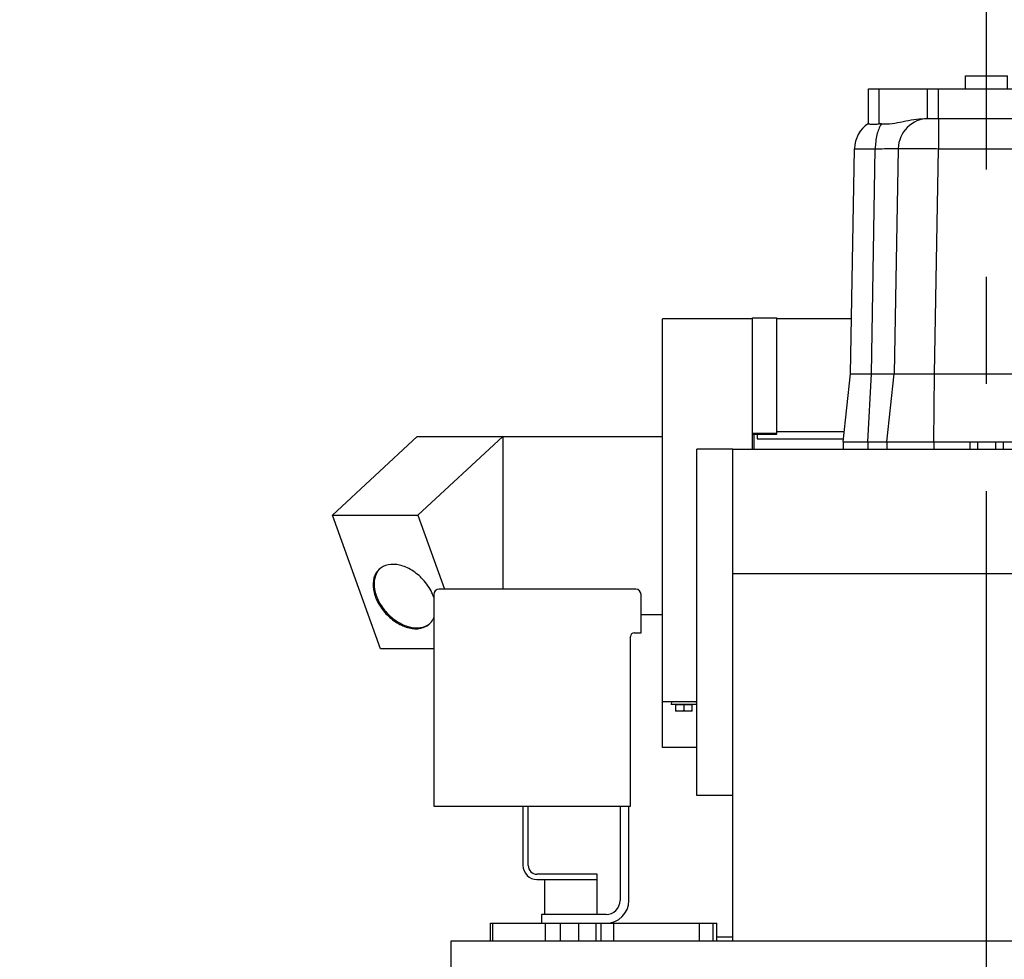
# Model space of a CAD drawing. Header units: millimetres. Extents: x 0 to 1189, y 0 to 841.
# Tile 10 of 184: x 258 to 303, y 297 to 339. Entities that reach past the tile are written whole.
import ezdxf
from ezdxf.enums import TextEntityAlignment as Align

# ---------------------------------------------------------------- set-up
doc = ezdxf.new("R2010")
doc.units = ezdxf.units.MM
doc.header["$LTSCALE"] = 65.395
doc.linetypes.add('CENTER', pattern=[0.6, 0.375, -0.075, 0.075, -0.075])
doc.layers.get('0').update_dxf_attribs({"linetype": 'CONTINUOUS'})
for name, color, linetype in [('1907_210700_40_SIMPLE1_T2_X_PBL1485', 7, 'CONTINUOUS'), ('1907_210700_40_SIMPLE1_X_ABL1484', 7, 'CONTINUOUS'), ('1947_111100_12_SIMPLE1_T1_X_PBL1437', 7, 'CONTINUOUS'), ('1947_111100_12_SIMPLE1_X_ABL1436', 7, 'CONTINUOUS'), ('1947_111200_09_SIMPLE1_C_ABL1433', 7, 'CONTINUOUS'), ('1947_111200_09_SIMPLE1_T6_C_PBL1506', 7, 'CONTINUOUS'), ('1947_864200_02_ABL1444', 7, 'CONTINUOUS'), ('32007_040000_TLKGS_KS_V_ABL1424', 7, 'CONTINUOUS'), ('32007_041000_TLKGS_KS_V_ABL1425', 7, 'CONTINUOUS'), ('32007_116500_01_SIMPLE1_T2_X_PBL1441', 7, 'CONTINUOUS'), ('32007_116500_01_SIMPLE1_X#AF3_ABL1440', 7, 'CONTINUOUS'), ('32007_390200_01_SIMPLE1_T1_X_PBL1479', 7, 'CONTINUOUS'), ('32007_390200_01_SIMPLE1_X#AF0_ABL1478', 7, 'CONTINUOUS'), ('32087_000000_TLKGS_MARKETING_ABL1364', 7, 'CONTINUOUS'), ('32087_030000_TLKGS_ABL1442', 7, 'CONTINUOUS'), ('32087_030000_TLKGS_V_ABL1365', 7, 'CONTINUOUS'), ('32087_100000_TLKGS_V_ABL1432', 7, 'CONTINUOUS'), ('32087_111000_01_SIMPLE1_X_ABL1435', 7, 'CONTINUOUS'), ('32087_171000_01_SIMPLE1_T2_X_PBL1482', 7, 'CONTINUOUS'), ('32087_171000_01_SIMPLE1_X_ABL1481', 7, 'CONTINUOUS'), ('32087_200000_TLKGS_V_ABL1483', 7, 'CONTINUOUS'), ('32087_300000_TLKGS_V_ABL1477', 7, 'CONTINUOUS'), ('32087_700000_TLKGS_V_ABL1366', 7, 'CONTINUOUS'), ('32087_727000_01_SIMPLE1_T1_X_PBL1368', 7, 'CONTINUOUS'), ('32087_727000_01_SIMPLE1_X_ABL1367', 7, 'CONTINUOUS'), ('32087_800000_TLKGS_ABL1443', 7, 'CONTINUOUS'), ('34007_391700_01_SIMPLE1_T1_X_PBL1431', 7, 'CONTINUOUS'), ('34007_391700_01_SIMPLE1_X_ABL1430', 7, 'CONTINUOUS'), ('D6796-12_PBL1445', 7, 'CONTINUOUS'), ('D933-M12X20_PBL1480', 7, 'CONTINUOUS'), ('links_14_VBL1225', 7, 'CONTINUOUS')]:
    doc.layers.add(name, color=color, linetype=linetype)
doc.styles.get("Standard").update_dxf_attribs({"font": 'txt', "width": 0.6})
doc.dimstyles.new('DIMSTYLE_2', dxfattribs={"dimtxt": 3.5, "dimasz": 3.5, "dimexe": 1.8, "dimexo": 0, "dimgap": 0.875, "dimtad": 1, "dimlfac": 25, "dimdsep": 46, "dimtxsty": 'Standard', "dimblk": '_FILLED', "dimblk1": '_FILLED', "dimblk2": '_FILLED', "dimcen": 0.09, "dimadec": 0, "dimazin": 0, "dimtp": 2, "dimtm": 2, "dimtfac": 1, "dimtofl": 0, "dimtmove": 0, "dimatfit": 3, "dimldrblk": '_FILLED', "dimfxl": 1, "dimtolj": 1, "dimarcsym": 0})

# ---------------------------------------------------------------- blocks, each defined once
blk = doc.blocks.new('_FILLED')
at = {"color": 0, "linetype": 'ByBlock'}
blk.add_solid([(0, 0), (-1, 0.167), (-1, -0.167)], dxfattribs=at)
blk = doc.blocks.new('*D10')
at = {"color": 2, "linetype": 'Continuous'}
for p, q in [((302.087, 346.755), (101.647, 346.755)), ((103.447, 346.755), (103.447, 295.355)), ((103.447, 243.955), (103.447, 295.355)), ((108.447, 243.955), (101.647, 243.955))]:
    blk.add_line(p, q, dxfattribs=at)
at = {"color": 2, "linetype": 'Continuous', "xscale": 3.5, "yscale": 3.5, "zscale": 3.5}
for p, rotation in [((103.447, 346.755), 90), ((103.447, 243.955), 270)]:
    blk.add_blockref('_FILLED', p, dxfattribs=dict(at, rotation=rotation))
at = {"color": 2, "linetype": 'Continuous', "width": 0.672619}
blk.add_text('2570', height=3.5, rotation=90, dxfattribs=at).set_placement((102.572, 295.355), align=Align.CENTER)
blk = doc.blocks.new('*D11')
at = {"color": 2, "linetype": 'Continuous'}
for p, q in [((295.727, 361.555), (94.647, 361.555)), ((96.447, 361.555), (96.447, 302.755)), ((96.447, 243.955), (96.447, 302.755)), ((108.447, 243.955), (94.647, 243.955))]:
    blk.add_line(p, q, dxfattribs=at)
at = {"color": 2, "linetype": 'Continuous', "xscale": 3.5, "yscale": 3.5, "zscale": 3.5}
for p, rotation in [((96.447, 361.555), 90), ((96.447, 243.955), 270)]:
    blk.add_blockref('_FILLED', p, dxfattribs=dict(at, rotation=rotation))
at = {"color": 2, "linetype": 'Continuous', "width": 0.690476}
blk.add_text('2940', height=3.5, rotation=90, dxfattribs=at).set_placement((95.572, 302.755), align=Align.CENTER)
blk = doc.blocks.new('*D12')
at = {"color": 2, "linetype": 'Continuous'}
for p, q in [((316.379, 365.555), (87.647, 365.555)), ((89.447, 365.555), (89.447, 304.755)), ((89.447, 243.955), (89.447, 304.755)), ((108.447, 243.955), (87.647, 243.955))]:
    blk.add_line(p, q, dxfattribs=at)
at = {"color": 2, "linetype": 'Continuous', "xscale": 3.5, "yscale": 3.5, "zscale": 3.5}
for p, rotation in [((89.447, 365.555), 90), ((89.447, 243.955), 270)]:
    blk.add_blockref('_FILLED', p, dxfattribs=dict(at, rotation=rotation))
at = {"color": 2, "linetype": 'Continuous', "width": 0.672619}
blk.add_text('3040', height=3.5, rotation=90, dxfattribs=at).set_placement((88.572, 304.755), align=Align.CENTER)
blk = doc.blocks.new('*D13')
at = {"color": 2, "linetype": 'Continuous'}
for p, q in [((316.379, 380.155), (80.647, 380.155)), ((82.447, 380.155), (82.447, 312.055)), ((82.447, 243.955), (82.447, 312.055)), ((108.447, 243.955), (80.647, 243.955))]:
    blk.add_line(p, q, dxfattribs=at)
at = {"color": 2, "linetype": 'Continuous', "xscale": 3.5, "yscale": 3.5, "zscale": 3.5}
for p, rotation in [((82.447, 380.155), 90), ((82.447, 243.955), 270)]:
    blk.add_blockref('_FILLED', p, dxfattribs=dict(at, rotation=rotation))
at = {"color": 2, "linetype": 'Continuous', "width": 0.654762}
blk.add_text('3405', height=3.5, rotation=90, dxfattribs=at).set_placement((81.572, 312.055), align=Align.CENTER)
blk = doc.blocks.new('32087_727000_01_SIMPLE1_T1_X_PBL1368', base_point=(402.732, 331.862))
at = {"layer": '32087_727000_01_SIMPLE1_T1_X_PBL1368', "color": 7, "linetype": 'Continuous'}
for p, q in [((287.267, 306.194), (287.267, 325.795)), ((291.387, 325.795), (287.267, 325.795)), ((291.387, 319.835), (291.387, 325.85)), ((291.387, 325.85), (292.507, 325.85)), ((292.507, 320.52), (292.507, 325.85)), ((295.917, 325.795), (292.507, 325.795)), ((272.169, 316.82), (276.051, 320.42)), ((276.051, 320.42), (287.267, 320.42)), ((276.078, 316.82), (279.96, 320.42)), ((279.96, 320.42), (279.96, 313.435)), ((291.387, 320.568), (292.507, 320.568)), ((291.387, 320.52), (292.507, 320.52)), ((291.467, 319.835), (291.467, 320.52)), ((291.607, 320.52), (291.607, 320.315)), ((291.607, 320.315), (295.544, 320.315)), ((295.58, 320.635), (292.507, 320.635)), ((288.847, 303.995), (288.847, 319.835)), ((290.487, 319.835), (288.847, 319.835)), ((274.369, 310.7), (272.169, 316.82)), ((272.169, 316.82), (276.078, 316.82)), ((276.078, 316.82), (277.294, 313.435)), ((287.267, 312.26), (286.289, 312.26)), ((276.809, 310.7), (274.369, 310.7)), ((288.847, 308.275), (287.267, 308.275)), ((288.847, 306.194), (287.267, 306.194)), ((290.487, 303.995), (288.847, 303.995))]:
    blk.add_line(p, q, dxfattribs=at)
for centre, start, end in [((274.884, 313.808), 134.4618, 137.1406), ((276.131, 312.463), 308.5417, 311.2206)]:
    blk.add_arc(centre, 0.783, start, end, dxfattribs=at)
for points, knots in [([(276.309, 313.879), (276.16, 314.04), (275.833, 314.313), (275.28, 314.557), (274.736, 314.594), (274.421, 314.446), (274.308, 314.342)], [0, 0, 0, 0, 0.29224, 0.561769, 0.795441, 1, 1, 1, 1]), ([(274.308, 314.342), (274.196, 314.238), (274.025, 313.935), (274.021, 313.39), (274.223, 312.82), (274.471, 312.473), (274.62, 312.312)], [0, 0, 0, 0, 0.204559, 0.438231, 0.70776, 1, 1, 1, 1]), ([(274.31, 314.341), (274.208, 314.231), (274.061, 313.926), (274.073, 313.395), (274.277, 312.844), (274.519, 312.508), (274.663, 312.352)], [0, 0, 0, 0, 0.205311, 0.440353, 0.70956, 1, 1, 1, 1]), ([(276.81, 313.05), (276.786, 313.124), (276.665, 313.426), (276.477, 313.699), (276.309, 313.879)], [0, 0, 0, 0, 0.240647, 1, 1, 1, 1]), ([(274.62, 312.312), (274.768, 312.152), (275.096, 311.879), (275.649, 311.635), (276.193, 311.597), (276.508, 311.745), (276.62, 311.849)], [0, 0, 0, 0, 0.29224, 0.561769, 0.795441, 1, 1, 1, 1]), ([(274.663, 312.352), (274.807, 312.197), (275.124, 311.931), (275.658, 311.686), (276.186, 311.633), (276.502, 311.758), (276.619, 311.851)], [0, 0, 0, 0, 0.29044, 0.559647, 0.794689, 1, 1, 1, 1]), ([(276.62, 311.849), (276.68, 311.905), (276.749, 311.993), (276.798, 312.091), (276.81, 312.117)], [0, 0, 0, 0, 0.744503, 1, 1, 1, 1])]:
    blk.add_open_spline(points, degree=3, knots=knots, dxfattribs=at)
blk = doc.blocks.new('32087_727000_01_SIMPLE1_X_ABL1367', base_point=(402.732, 331.862))
at = {"layer": '32087_727000_01_SIMPLE1_T1_X_PBL1368'}
blk.add_blockref('32087_727000_01_SIMPLE1_T1_X_PBL1368', (402.732, 331.862), dxfattribs=at)
blk = doc.blocks.new('32087_700000_TLKGS_V_ABL1366', base_point=(402.732, 331.862))
at = {"layer": '32087_727000_01_SIMPLE1_X_ABL1367'}
blk.add_blockref('32087_727000_01_SIMPLE1_X_ABL1367', (402.732, 331.862), dxfattribs=at)
blk = doc.blocks.new('1947_111200_09_SIMPLE1_T6_C_PBL1506', base_point=(302.087, 281.308))
at = {"layer": '1947_111200_09_SIMPLE1_T6_C_PBL1506', "color": 2, "linetype": 'CENTER'}
blk.add_line((302.087, 254.155), (302.087, 366.961), dxfattribs=at)
blk = doc.blocks.new('1947_111200_09_SIMPLE1_C_ABL1433', base_point=(377.207, 289.873))
at = {"layer": '1947_111200_09_SIMPLE1_T6_C_PBL1506'}
blk.add_blockref('1947_111200_09_SIMPLE1_T6_C_PBL1506', (302.087, 281.308), dxfattribs=at)
blk = doc.blocks.new('1947_111100_12_SIMPLE1_T1_X_PBL1437', base_point=(378.247, 259.855))
at = {"layer": '1947_111100_12_SIMPLE1_T1_X_PBL1437', "color": 7, "linetype": 'Continuous'}
for p, q in [((277.607, 253.155), (277.607, 297.355)), ((277.607, 297.355), (456.407, 297.355))]:
    blk.add_line(p, q, dxfattribs=at)
blk = doc.blocks.new('1947_111100_12_SIMPLE1_X_ABL1436', base_point=(378.247, 259.855))
at = {"layer": '1947_111100_12_SIMPLE1_T1_X_PBL1437'}
blk.add_blockref('1947_111100_12_SIMPLE1_T1_X_PBL1437', (378.247, 259.855), dxfattribs=at)
blk = doc.blocks.new('32087_111000_01_SIMPLE1_X_ABL1435', base_point=(378.247, 259.855))
at = {"layer": '1947_111100_12_SIMPLE1_X_ABL1436'}
blk.add_blockref('1947_111100_12_SIMPLE1_X_ABL1436', (378.247, 259.855), dxfattribs=at)
blk = doc.blocks.new('32007_116500_01_SIMPLE1_T2_X_PBL1441', base_point=(287.007, 297.755))
at = {"layer": '32007_116500_01_SIMPLE1_T2_X_PBL1441', "color": 7, "linetype": 'Continuous'}
for p, q in [((284.447, 298.155), (284.447, 297.355)), ((284.447, 298.155), (284.512, 298.155)), ((289.487, 298.155), (289.567, 298.155)), ((289.567, 298.155), (289.567, 297.355))]:
    blk.add_line(p, q, dxfattribs=at)
blk = doc.blocks.new('32007_116500_01_SIMPLE1_X#AF3_ABL1440', base_point=(377.007, 311.815))
at = {"layer": '32007_116500_01_SIMPLE1_T2_X_PBL1441'}
blk.add_blockref('32007_116500_01_SIMPLE1_T2_X_PBL1441', (287.007, 297.755), dxfattribs=at)
blk = doc.blocks.new('32087_171000_01_SIMPLE1_T2_X_PBL1482', base_point=(301.047, 308.595))
at = {"layer": '32087_171000_01_SIMPLE1_T2_X_PBL1482', "color": 7, "linetype": 'Continuous'}
for p, q in [((290.487, 297.355), (290.487, 319.835)), ((290.487, 319.835), (311.607, 319.835)), ((311.607, 297.355), (311.607, 319.835)), ((290.487, 314.154), (311.607, 314.154))]:
    blk.add_line(p, q, dxfattribs=at)
blk = doc.blocks.new('32087_171000_01_SIMPLE1_X_ABL1481', base_point=(378.487, 308.595))
at = {"layer": '32087_171000_01_SIMPLE1_T2_X_PBL1482'}
blk.add_blockref('32087_171000_01_SIMPLE1_T2_X_PBL1482', (301.047, 308.595), dxfattribs=at)
blk = doc.blocks.new('32087_100000_TLKGS_V_ABL1432', base_point=(378.747, 289.873))
at = {"layer": '1947_111200_09_SIMPLE1_C_ABL1433'}
blk.add_blockref('1947_111200_09_SIMPLE1_C_ABL1433', (377.207, 289.873), dxfattribs=at)
at = {"layer": '32007_116500_01_SIMPLE1_X#AF3_ABL1440'}
blk.add_blockref('32007_116500_01_SIMPLE1_X#AF3_ABL1440', (377.007, 311.815), dxfattribs=at)
at = {"layer": '32087_111000_01_SIMPLE1_X_ABL1435'}
blk.add_blockref('32087_111000_01_SIMPLE1_X_ABL1435', (378.247, 259.855), dxfattribs=at)
at = {"layer": '32087_171000_01_SIMPLE1_X_ABL1481'}
blk.add_blockref('32087_171000_01_SIMPLE1_X_ABL1481', (378.487, 308.595), dxfattribs=at)
blk = doc.blocks.new('32007_390200_01_SIMPLE1_T1_X_PBL1479', base_point=(288.987, 277.615))
at = {"layer": '32007_390200_01_SIMPLE1_T1_X_PBL1479', "color": 7, "linetype": 'Continuous'}
for p, q in [((289.759, 297.535), (290.487, 297.535)), ((289.767, 257.695), (289.767, 293.495)), ((289.767, 293.495), (290.367, 293.495)), ((290.367, 257.695), (290.367, 293.495)), ((287.487, 291.455), (287.487, 292.655)), ((287.487, 292.655), (289.767, 292.655)), ((289.567, 291.455), (289.567, 292.655)), ((287.487, 291.455), (289.767, 291.455)), ((287.487, 258.255), (287.487, 259.455)), ((287.487, 259.455), (289.767, 259.455)), ((289.567, 258.255), (289.567, 259.455)), ((287.487, 258.255), (289.767, 258.255)), ((289.767, 257.695), (290.367, 257.695))]:
    blk.add_line(p, q, dxfattribs=at)
at = {"layer": '32007_390200_01_SIMPLE1_T1_X_PBL1479', "color": 9, "linetype": 'Continuous'}
for p, q in [((289.847, 257.695), (289.847, 293.495)), ((289.167, 291.455), (289.167, 292.655)), ((289.167, 258.255), (289.167, 259.455))]:
    blk.add_line(p, q, dxfattribs=at)
blk = doc.blocks.new('32007_390200_01_SIMPLE1_X#AF0_ABL1478', base_point=(288.987, 277.615))
at = {"layer": '32007_390200_01_SIMPLE1_T1_X_PBL1479'}
blk.add_blockref('32007_390200_01_SIMPLE1_T1_X_PBL1479', (288.987, 277.615), dxfattribs=at)
blk = doc.blocks.new('32087_300000_TLKGS_V_ABL1477', base_point=(363.187, 277.755))
at = {"layer": '32007_390200_01_SIMPLE1_X#AF0_ABL1478'}
blk.add_blockref('32007_390200_01_SIMPLE1_X#AF0_ABL1478', (288.987, 277.615), dxfattribs=at)
blk = doc.blocks.new('1907_210700_40_SIMPLE1_T2_X_PBL1485', base_point=(302.087, 328.375))
at = {"layer": '1907_210700_40_SIMPLE1_T2_X_PBL1485', "color": 7, "linetype": 'Continuous'}
for p, q in [((301.127, 336.315), (301.127, 336.915)), ((301.127, 336.915), (303.047, 336.915)), ((303.047, 336.315), (303.047, 336.915)), ((296.686, 334.725), (296.686, 336.315)), ((296.686, 336.315), (307.489, 336.315)), ((307.489, 334.727), (307.489, 336.315)), ((299.257, 334.955), (304.913, 334.955)), ((295.873, 323.278), (296.05, 333.579)), ((298.05, 333.579), (297.873, 323.278)), ((306.302, 323.278), (306.122, 333.579)), ((308.302, 323.278), (308.129, 333.578)), ((295.527, 320.165), (295.873, 323.278)), ((295.873, 323.278), (308.302, 323.278)), ((297.527, 320.165), (297.873, 323.278)), ((306.647, 320.165), (306.302, 323.278)), ((308.647, 320.165), (308.302, 323.278)), ((295.527, 320.165), (295.527, 319.835)), ((295.527, 320.165), (308.647, 320.165)), ((297.527, 320.165), (297.527, 319.835)), ((306.647, 320.165), (306.647, 319.835)), ((308.647, 320.165), (308.647, 319.835))]:
    blk.add_line(p, q, dxfattribs=at)
at = {"layer": '1907_210700_40_SIMPLE1_T2_X_PBL1485', "color": 9, "linetype": 'Continuous'}
for p, q in [((297.186, 334.711), (297.186, 336.315)), ((299.387, 334.955), (299.387, 336.315)), ((299.887, 334.955), (299.887, 336.315)), ((304.288, 334.955), (304.288, 336.315)), ((304.788, 334.955), (304.788, 336.315)), ((306.989, 334.703), (306.989, 336.315)), ((299.892, 334.955), (299.892, 333.58)), ((304.299, 334.955), (304.299, 333.58)), ((296.83, 323.278), (297.002, 333.576)), ((299.713, 323.278), (299.892, 333.58)), ((299.892, 333.58), (304.299, 333.58)), ((304.462, 323.278), (304.299, 333.58)), ((307.326, 323.278), (307.178, 333.58)), ((296.662, 320.165), (296.83, 323.278)), ((299.687, 320.165), (299.713, 323.278)), ((304.488, 320.165), (304.462, 323.278)), ((307.513, 320.165), (307.326, 323.278)), ((296.662, 320.165), (296.662, 319.835)), ((299.687, 320.165), (299.687, 319.835)), ((301.325, 320.165), (301.325, 319.835)), ((301.672, 320.165), (301.672, 319.835)), ((302.503, 320.165), (302.503, 319.835)), ((302.85, 320.165), (302.85, 319.835)), ((304.488, 320.165), (304.488, 319.835)), ((307.513, 320.165), (307.513, 319.835))]:
    blk.add_line(p, q, dxfattribs=at)
at = {"layer": '1907_210700_40_SIMPLE1_T2_X_PBL1485', "color": 7, "linetype": 'Continuous'}
for centre, radius, start, end in [((297.45, 333.555), 1.4, 123.0888, 179.0157), ((297.238, 333.445), 1.268, 87.9538, 92.3666), ((299.45, 333.555), 1.4, 90, 179.0171), ((304.722, 333.555), 1.4, 0.9983, 90), ((306.952, 333.461), 1.243, 88.2837, 92.2195), ((306.73, 333.555), 1.4, 0.9577, 57.1454)]:
    blk.add_arc(centre, radius, start, end, dxfattribs=at)
for points, knots in [([(296.686, 334.725), (296.686, 334.721), (296.701, 334.715), (296.724, 334.711), (296.767, 334.707), (296.853, 334.704), (296.995, 334.704), (297.117, 334.708), (297.186, 334.711)], [0, 0, 0, 0, 0.021989, 0.073859, 0.157732, 0.272737, 0.588445, 1, 1, 1, 1]), ([(297.283, 334.711), (297.449, 334.705), (297.782, 334.725), (298.432, 334.854), (298.926, 334.955), (299.257, 334.955)], [0, 0, 0, 0, 0.249569, 0.50016, 1, 1, 1, 1]), ([(304.913, 334.955), (305.248, 334.955), (305.745, 334.851), (306.4, 334.716), (306.737, 334.696), (306.904, 334.703)], [0, 0, 0, 0, 0.499832, 0.750463, 1, 1, 1, 1]), ([(306.989, 334.703), (307.058, 334.701), (307.18, 334.698), (307.322, 334.7), (307.408, 334.705), (307.451, 334.711), (307.475, 334.716), (307.489, 334.723), (307.489, 334.727)], [0, 0, 0, 0, 0.410589, 0.7256, 0.840451, 0.924384, 0.976675, 1, 1, 1, 1])]:
    blk.add_open_spline(points, degree=3, knots=knots, dxfattribs=at)
at = {"layer": '1907_210700_40_SIMPLE1_T2_X_PBL1485', "color": 9, "linetype": 'Continuous'}
for points, knots in [([(297.283, 334.711), (297.184, 334.564), (297.047, 334.185), (297.004, 333.792), (297.002, 333.576)], [0, 0, 0, 0, 0.452161, 1, 1, 1, 1]), ([(306.904, 334.703), (307, 334.555), (307.134, 334.181), (307.176, 333.792), (307.178, 333.58)], [0, 0, 0, 0, 0.453094, 1, 1, 1, 1]), ([(296.05, 333.579), (296.05, 333.58), (296.059, 333.578), (296.068, 333.581), (296.09, 333.579), (296.118, 333.58), (296.155, 333.58), (296.218, 333.58), (296.316, 333.58), (296.454, 333.579), (296.617, 333.579), (296.803, 333.577), (296.934, 333.577), (297.002, 333.576)], [0, 0, 0, 0, 0.004345, 0.017287, 0.038778, 0.068724, 0.106982, 0.153373, 0.26966, 0.415422, 0.587946, 0.784022, 1, 1, 1, 1]), ([(297.002, 333.576), (297.141, 333.578), (297.39, 333.58), (297.711, 333.584), (297.921, 333.58), (298.024, 333.585), (298.054, 333.58)], [0, 0, 0, 0, 0.397017, 0.708967, 0.914604, 1, 1, 1, 1]), ([(298.05, 333.579), (298.05, 333.582), (298.069, 333.58), (298.089, 333.585), (298.136, 333.585), (298.195, 333.587), (298.273, 333.588), (298.406, 333.589), (298.606, 333.59), (298.882, 333.589), (299.196, 333.588), (299.537, 333.584), (299.772, 333.582), (299.892, 333.58)], [0, 0, 0, 0, 0.005011, 0.019471, 0.043353, 0.076426, 0.118392, 0.168831, 0.293154, 0.444628, 0.617444, 0.804969, 1, 1, 1, 1]), ([(304.299, 333.58), (304.418, 333.581), (304.65, 333.584), (304.988, 333.587), (305.299, 333.589), (305.571, 333.589), (305.77, 333.589), (305.901, 333.587), (305.978, 333.587), (306.037, 333.585), (306.084, 333.585), (306.104, 333.58), (306.122, 333.582), (306.122, 333.579)], [0, 0, 0, 0, 0.195021, 0.382547, 0.555373, 0.706864, 0.831203, 0.881653, 0.923618, 0.956695, 0.98057, 0.995024, 1, 1, 1, 1]), ([(306.122, 333.579), (306.122, 333.581), (306.132, 333.579), (306.142, 333.582), (306.167, 333.582), (306.197, 333.583), (306.238, 333.583), (306.309, 333.584), (306.417, 333.584), (306.57, 333.584), (306.751, 333.583), (306.957, 333.582), (307.102, 333.581), (307.178, 333.58)], [0, 0, 0, 0, 0.004411, 0.017359, 0.038853, 0.068798, 0.107062, 0.153462, 0.269772, 0.41556, 0.588087, 0.784126, 1, 1, 1, 1]), ([(307.178, 333.58), (307.246, 333.58), (307.377, 333.581), (307.562, 333.581), (307.725, 333.581), (307.863, 333.581), (307.961, 333.581), (308.025, 333.58), (308.062, 333.58), (308.089, 333.579), (308.112, 333.58), (308.121, 333.577), (308.129, 333.58), (308.129, 333.578)], [0, 0, 0, 0, 0.215873, 0.411904, 0.584402, 0.730207, 0.846503, 0.892922, 0.931213, 0.961172, 0.982676, 0.995634, 1, 1, 1, 1])]:
    blk.add_open_spline(points, degree=3, knots=knots, dxfattribs=at)
blk = doc.blocks.new('1907_210700_40_SIMPLE1_X_ABL1484', base_point=(302.087, 328.375))
at = {"layer": '1907_210700_40_SIMPLE1_T2_X_PBL1485'}
blk.add_blockref('1907_210700_40_SIMPLE1_T2_X_PBL1485', (302.087, 328.375), dxfattribs=at)
blk = doc.blocks.new('32087_200000_TLKGS_V_ABL1483', base_point=(376.095, 322.515))
at = {"layer": '1907_210700_40_SIMPLE1_X_ABL1484'}
blk.add_blockref('1907_210700_40_SIMPLE1_X_ABL1484', (302.087, 328.375), dxfattribs=at)
blk = doc.blocks.new('32087_030000_TLKGS_V_ABL1365', base_point=(402.732, 289.873))
at = {"layer": '32087_100000_TLKGS_V_ABL1432'}
blk.add_blockref('32087_100000_TLKGS_V_ABL1432', (378.747, 289.873), dxfattribs=at)
at = {"layer": '32087_200000_TLKGS_V_ABL1483'}
blk.add_blockref('32087_200000_TLKGS_V_ABL1483', (376.095, 322.515), dxfattribs=at)
at = {"layer": '32087_300000_TLKGS_V_ABL1477'}
blk.add_blockref('32087_300000_TLKGS_V_ABL1477', (363.187, 277.755), dxfattribs=at)
at = {"layer": '32087_700000_TLKGS_V_ABL1366'}
blk.add_blockref('32087_700000_TLKGS_V_ABL1366', (402.732, 331.862), dxfattribs=at)
blk = doc.blocks.new('34007_391700_01_SIMPLE1_T1_X_PBL1431', base_point=(283.284, 305.395))
at = {"layer": '34007_391700_01_SIMPLE1_T1_X_PBL1431', "color": 7, "linetype": 'Continuous'}
for p, q in [((276.809, 313.195), (276.809, 303.515)), ((286.049, 313.435), (277.049, 313.435)), ((286.289, 311.435), (286.289, 313.195)), ((285.809, 303.515), (285.809, 311.275)), ((285.969, 311.435), (286.289, 311.435)), ((276.809, 303.515), (285.809, 303.515)), ((280.889, 303.515), (280.889, 300.795)), ((281.129, 300.795), (281.129, 303.515)), ((285.329, 303.515), (285.329, 299.195)), ((285.729, 299.195), (285.729, 303.515)), ((284.289, 300.395), (281.529, 300.395)), ((284.289, 298.555), (284.289, 300.395)), ((281.529, 300.155), (284.289, 300.155)), ((281.889, 298.555), (281.889, 300.155)), ((279.399, 297.355), (279.399, 298.155)), ((279.399, 298.155), (284.447, 298.155)), ((281.729, 298.555), (281.729, 298.155)), ((284.689, 298.555), (281.729, 298.555)), ((284.239, 297.355), (284.239, 298.155)), ((284.512, 298.155), (289.487, 298.155)), ((289.567, 298.155), (289.759, 298.155)), ((289.759, 297.355), (289.759, 298.155))]:
    blk.add_line(p, q, dxfattribs=at)
at = {"layer": '34007_391700_01_SIMPLE1_T1_X_PBL1431', "color": 9, "linetype": 'Continuous'}
for p, q in [((279.507, 297.355), (279.507, 298.155)), ((281.917, 297.355), (281.917, 298.155)), ((282.61, 297.355), (282.61, 298.155)), ((283.439, 297.355), (283.439, 298.155)), ((285.039, 297.355), (285.039, 298.155)), ((288.959, 297.355), (288.959, 298.155))]:
    blk.add_line(p, q, dxfattribs=at)
at = {"layer": '34007_391700_01_SIMPLE1_T1_X_PBL1431', "color": 7, "linetype": 'Continuous'}
for centre, radius, start, end in [((277.049, 313.195), 0.24, 90, 180), ((286.049, 313.195), 0.24, 0, 90), ((285.969, 311.275), 0.16, 90, 180), ((281.529, 300.795), 0.64, 180, 270), ((281.529, 300.795), 0.4, 180, 270), ((284.689, 299.195), 1.04, 270, 360), ((284.689, 299.195), 0.64, 270, 360)]:
    blk.add_arc(centre, radius, start, end, dxfattribs=at)
blk = doc.blocks.new('34007_391700_01_SIMPLE1_X_ABL1430', base_point=(283.284, 305.395))
at = {"layer": '34007_391700_01_SIMPLE1_T1_X_PBL1431'}
blk.add_blockref('34007_391700_01_SIMPLE1_T1_X_PBL1431', (283.284, 305.395), dxfattribs=at)
blk = doc.blocks.new('32007_041000_TLKGS_KS_V_ABL1425', base_point=(282.783, 268.295))
at = {"layer": '34007_391700_01_SIMPLE1_X_ABL1430'}
blk.add_blockref('34007_391700_01_SIMPLE1_X_ABL1430', (283.284, 305.395), dxfattribs=at)
blk = doc.blocks.new('32007_040000_TLKGS_KS_V_ABL1424', base_point=(282.783, 268.295))
at = {"layer": '32007_041000_TLKGS_KS_V_ABL1425'}
blk.add_blockref('32007_041000_TLKGS_KS_V_ABL1425', (282.783, 268.295), dxfattribs=at)
blk = doc.blocks.new('D6796-12_PBL1445', base_point=(288.247, 308.215))
at = {"layer": 'D6796-12_PBL1445', "color": 7, "linetype": 'Continuous'}
for p, q in [((287.682, 308.275), (287.667, 308.155)), ((288.827, 308.155), (287.667, 308.155)), ((288.813, 308.275), (288.827, 308.155))]:
    blk.add_line(p, q, dxfattribs=at)
blk = doc.blocks.new('D933-M12X20_PBL1480', base_point=(288.247, 308.005))
at = {"layer": 'D933-M12X20_PBL1480', "color": 7, "linetype": 'Continuous'}
for p, q in [((287.867, 308.149), (287.867, 307.855)), ((288.627, 308.149), (287.867, 308.149)), ((287.899, 308.149), (287.899, 308.155)), ((288.247, 308.149), (288.247, 307.871)), ((288.595, 308.149), (288.595, 308.155)), ((288.627, 307.855), (288.627, 308.149)), ((288.627, 307.855), (287.867, 307.855))]:
    blk.add_line(p, q, dxfattribs=at)
for points in [[(288.057, 307.855), (287.994, 307.855), (287.93, 307.862), (287.867, 307.871)], [(288.247, 307.871), (288.185, 307.862), (288.121, 307.855), (288.057, 307.855)], [(288.437, 307.855), (288.374, 307.855), (288.31, 307.862), (288.247, 307.871)], [(288.627, 307.871), (288.565, 307.862), (288.501, 307.855), (288.437, 307.855)]]:
    blk.add_open_spline(points, degree=3, dxfattribs=at)
blk = doc.blocks.new('1947_864200_02_ABL1444', base_point=(363.277, 308.065))
at = {"layer": 'D6796-12_PBL1445'}
blk.add_blockref('D6796-12_PBL1445', (288.247, 308.215), dxfattribs=at)
at = {"layer": 'D933-M12X20_PBL1480'}
blk.add_blockref('D933-M12X20_PBL1480', (288.247, 308.005), dxfattribs=at)
blk = doc.blocks.new('32087_800000_TLKGS_ABL1443', base_point=(363.277, 308.065))
at = {"layer": '1947_864200_02_ABL1444'}
blk.add_blockref('1947_864200_02_ABL1444', (363.277, 308.065), dxfattribs=at)
blk = doc.blocks.new('32087_030000_TLKGS_ABL1442', base_point=(363.277, 308.065))
at = {"layer": '32087_800000_TLKGS_ABL1443'}
blk.add_blockref('32087_800000_TLKGS_ABL1443', (363.277, 308.065), dxfattribs=at)
blk = doc.blocks.new('32087_000000_TLKGS_MARKETING_ABL1364', base_point=(404.158, 289.873))
at = {"layer": '32007_040000_TLKGS_KS_V_ABL1424'}
blk.add_blockref('32007_040000_TLKGS_KS_V_ABL1424', (282.783, 268.295), dxfattribs=at)
at = {"layer": '32087_030000_TLKGS_ABL1442'}
blk.add_blockref('32087_030000_TLKGS_ABL1442', (363.277, 308.065), dxfattribs=at)
at = {"layer": '32087_030000_TLKGS_V_ABL1365'}
blk.add_blockref('32087_030000_TLKGS_V_ABL1365', (402.732, 289.873), dxfattribs=at)
blk = doc.blocks.new('LINKS_14_VBL1225', base_point=(329.412, 278.023))
at = {"layer": '32087_000000_TLKGS_MARKETING_ABL1364'}
blk.add_blockref('32087_000000_TLKGS_MARKETING_ABL1364', (404.158, 289.873), dxfattribs=at)

msp = doc.modelspace()

# ---------------------------------------------------------------- block references
at = {"layer": 'links_14_VBL1225'}
msp.add_blockref('LINKS_14_VBL1225', (329.41241, 278.02333), dxfattribs=at)

# ---------------------------------------------------------------- dimensions: what is measured, and where the dimension line sits
at = {"color": 2, "linetype": 'Continuous'}
for base, p2, picture, middle in [((82.44746, 380.15542), (316.37946, 380.15542), '*D13', (82.44746, 311.72209)), ((89.44746, 365.55542), (316.37946, 365.55542), '*D12', (89.44746, 304.42209)), ((96.44746, 361.55542), (295.72666, 361.55542), '*D11', (96.44746, 302.42209)), ((103.44746, 346.75542), (302.08746, 346.75542), '*D10', (103.44746, 295.02209))]:
    dim = msp.add_linear_dim(base=base, p1=(108.44746, 243.95542), p2=p2, angle=90, dimstyle='DIMSTYLE_2', dxfattribs=at)
    dim.commit()
    dim.dimension.update_dxf_attribs({"geometry": picture, "text_midpoint": middle, "dimtype": 160})

doc.saveas('drawing.dxf')
